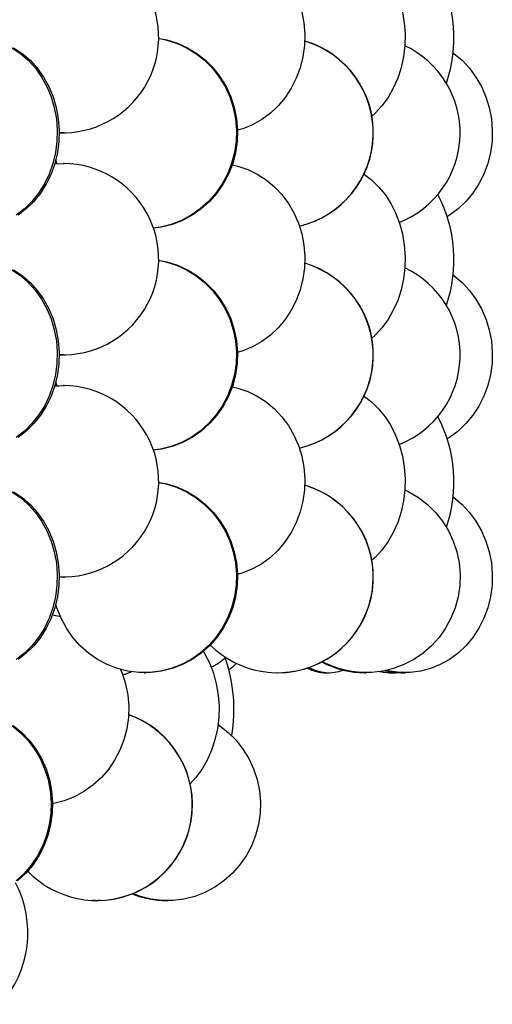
# Model space of a CAD drawing. Header units: millimetres. Extents: x 689 to 2936, y 194 to 2979.
# Tile 9 of 45: x 1118 to 1241, y 1252 to 1509. Entities that reach past the tile are written whole.
import ezdxf

# ---------------------------------------------------------------- set-up
doc = ezdxf.new("R2010")
doc.units = ezdxf.units.MM

msp = doc.modelspace()

# ---------------------------------------------------------------- linework, layer by layer
at = {"color": 7, "linetype": 'Continuous', "lineweight": 25}
for p, q in [((1129.2, 1479.49), (1128.07, 1479.51)), ((1129.2, 1479.49), (1129.38, 1479.49)), ((1126.88, 1471.36), (1129.38, 1471.49)), ((1126.89, 1471.38), (1129.2, 1471.49)), ((1129.38, 1471.49), (1129.2, 1471.49)), ((1129.2, 1421.49), (1128.07, 1421.51)), ((1129.2, 1421.49), (1129.38, 1421.49)), ((1126.88, 1413.36), (1129.38, 1413.49)), ((1126.89, 1413.38), (1129.2, 1413.49)), ((1129.38, 1413.49), (1129.2, 1413.49)), ((1129.2, 1363.49), (1128.07, 1363.51)), ((1129.2, 1363.49), (1129.38, 1363.49)), ((1150.3, 1338.49), (1150.57, 1338.49)), ((1185.08, 1338.49), (1185.12, 1338.49)), ((1197.76, 1338.49), (1198.53, 1338.49)), ((1207.99, 1338.49), (1208.18, 1338.49)), ((1214.49, 1338.49), (1215.1, 1338.49)), ((1217.96, 1338.49), (1218.37, 1338.49)), ((1137.5, 1278.99), (1136.87, 1279.01)), ((1137.5, 1278.99), (1137.85, 1278.99)), ((1137.85, 1278.99), (1137.92, 1278.99)), ((1137.92, 1278.99), (1138.27, 1278.99)), ((1138.89, 1279.01), (1138.13, 1278.99)), ((1155.99, 1278.99), (1155, 1279.02)), ((1155.99, 1278.99), (1156.13, 1278.99)), ((1156.13, 1278.99), (1156.38, 1278.99)), ((1156.38, 1278.99), (1156.52, 1278.99)), ((1157.5, 1279.02), (1156.52, 1278.99))]:
    msp.add_line(p, q, dxfattribs=at)
at = {"color": 7, "linetype": 'Continuous', "lineweight": 25, "flags": 128}
for points in [[(1207.75, 1526.6), (1209.59, 1525.22), (1211.46, 1523.43), (1213.16, 1521.36), (1214.65, 1519.06), (1215.91, 1516.56), (1216.92, 1513.88), (1217.68, 1511.08), (1218.17, 1508.18), (1218.38, 1505.23), (1218.31, 1502.27), (1217.96, 1499.34), (1217.34, 1496.48), (1216.45, 1493.74), (1215.31, 1491.14), (1213.93, 1488.74), (1212.34, 1486.55), (1210.55, 1484.62), (1209.71, 1483.86)], [(1191.39, 1511.08), (1191.95, 1508.18), (1192.19, 1505.23), (1192.11, 1502.27), (1191.71, 1499.34), (1191, 1496.48), (1189.98, 1493.74), (1188.67, 1491.14), (1187.09, 1488.74), (1185.26, 1486.55), (1183.21, 1484.62), (1180.96, 1482.96), (1178.55, 1481.61), (1176.01, 1480.58), (1174.63, 1480.17)], [(1153.96, 1504.24), (1156.22, 1503.79), (1158.95, 1502.92), (1161.56, 1501.73), (1164.02, 1500.22), (1166.28, 1498.43), (1168.33, 1496.36), (1170.13, 1494.06), (1171.65, 1491.56), (1172.87, 1488.88), (1173.79, 1486.08), (1174.37, 1483.18), (1174.63, 1480.23), (1174.54, 1477.27), (1174.12, 1474.34), (1173.37, 1471.48), (1172.3, 1468.74), (1170.92, 1466.14), (1169.26, 1463.74), (1167.34, 1461.55), (1165.18, 1459.62), (1162.81, 1457.96), (1160.27, 1456.61), (1157.6, 1455.58), (1154.83, 1454.88), (1152.64, 1454.58)], [(1115.71, 1501.73), (1117.94, 1500.22), (1120, 1498.43), (1121.86, 1496.36), (1123.49, 1494.06), (1124.87, 1491.56), (1125.98, 1488.88), (1126.81, 1486.08), (1127.35, 1483.18), (1127.58, 1480.23), (1127.5, 1477.27), (1127.12, 1474.34), (1126.44, 1471.48), (1125.46, 1468.74), (1124.21, 1466.14), (1122.7, 1463.74), (1120.95, 1461.55), (1118.99, 1459.62), (1116.84, 1457.96)], [(1116.19, 1501.73), (1118.42, 1500.22), (1120.48, 1498.43), (1122.34, 1496.36), (1123.97, 1494.06), (1125.36, 1491.56), (1126.47, 1488.88), (1127.3, 1486.08), (1127.83, 1483.18), (1128.06, 1480.23), (1127.99, 1477.27), (1127.6, 1474.34), (1126.92, 1471.48), (1125.95, 1468.74), (1124.7, 1466.14), (1123.19, 1463.74), (1121.44, 1461.55), (1119.48, 1459.62), (1117.33, 1457.96)], [(1153.96, 1504.2), (1155.95, 1503.79), (1158.68, 1502.92), (1161.29, 1501.73), (1163.75, 1500.22), (1166.01, 1498.43), (1168.06, 1496.36), (1169.86, 1494.06), (1171.38, 1491.56), (1172.6, 1488.88), (1173.52, 1486.08), (1174.1, 1483.18), (1174.36, 1480.23), (1174.27, 1477.27), (1173.85, 1474.34), (1173.1, 1471.48), (1172.03, 1468.74), (1170.65, 1466.14), (1168.99, 1463.74), (1167.06, 1461.55), (1164.9, 1459.62), (1162.54, 1457.96), (1160, 1456.61), (1157.33, 1455.58), (1154.56, 1454.88), (1152.63, 1454.61)], [(1230.89, 1500.38), (1231.1, 1500.22), (1233.25, 1498.43), (1235.19, 1496.36), (1236.89, 1494.06), (1238.33, 1491.56), (1239.49, 1488.88), (1240.35, 1486.08), (1240.91, 1483.18), (1241.15, 1480.23), (1241.07, 1477.27), (1240.67, 1474.34), (1239.96, 1471.48), (1238.94, 1468.74), (1237.64, 1466.14), (1236.07, 1463.74), (1234.24, 1461.55), (1232.2, 1459.62), (1229.96, 1457.96), (1229.43, 1457.63)], [(1127.52, 1471.43), (1127.5, 1471.48), (1127.2, 1472.48)], [(1173.25, 1471.12), (1174.7, 1470.79), (1177.29, 1469.92), (1179.77, 1468.73), (1182.11, 1467.22), (1184.26, 1465.43), (1186.21, 1463.36), (1187.91, 1461.06), (1189.36, 1458.56), (1190.53, 1455.88), (1191.39, 1453.08), (1191.95, 1450.18), (1192.19, 1447.23), (1192.11, 1444.27), (1191.71, 1441.34), (1191, 1438.48), (1189.98, 1435.74), (1188.67, 1433.14), (1187.09, 1430.74), (1185.26, 1428.55), (1183.21, 1426.62), (1180.96, 1424.96), (1178.55, 1423.61), (1176.01, 1422.58), (1174.63, 1422.17)], [(1207.75, 1468.6), (1209.59, 1467.22), (1211.46, 1465.43), (1213.16, 1463.36), (1214.65, 1461.06), (1215.91, 1458.56), (1216.92, 1455.88), (1217.68, 1453.08), (1218.17, 1450.18), (1218.38, 1447.23), (1218.31, 1444.27), (1217.96, 1441.34), (1217.34, 1438.48), (1216.45, 1435.74), (1215.31, 1433.14), (1213.93, 1430.74), (1212.34, 1428.55), (1210.55, 1426.62), (1209.71, 1425.86)], [(1153.96, 1446.2), (1155.95, 1445.79), (1158.68, 1444.92), (1161.29, 1443.73), (1163.75, 1442.22), (1166.01, 1440.43), (1168.06, 1438.36), (1169.86, 1436.06), (1171.38, 1433.56), (1172.6, 1430.88), (1173.52, 1428.08), (1174.1, 1425.18), (1174.36, 1422.23), (1174.27, 1419.27), (1173.85, 1416.34), (1173.1, 1413.48), (1172.03, 1410.74), (1170.65, 1408.14), (1168.99, 1405.74), (1167.06, 1403.55), (1164.9, 1401.62), (1162.54, 1399.96), (1160, 1398.61), (1157.33, 1397.58), (1154.56, 1396.88), (1152.63, 1396.61)], [(1153.96, 1446.24), (1156.22, 1445.79), (1158.95, 1444.92), (1161.56, 1443.73), (1164.02, 1442.22), (1166.28, 1440.43), (1168.33, 1438.36), (1170.13, 1436.06), (1171.65, 1433.56), (1172.87, 1430.88), (1173.79, 1428.08), (1174.37, 1425.18), (1174.63, 1422.23), (1174.54, 1419.27), (1174.12, 1416.34), (1173.37, 1413.48), (1172.3, 1410.74), (1170.92, 1408.14), (1169.26, 1405.74), (1167.34, 1403.55), (1165.18, 1401.62), (1162.81, 1399.96), (1160.27, 1398.61), (1157.6, 1397.58), (1154.83, 1396.88), (1152.64, 1396.58)], [(1115.71, 1443.73), (1117.94, 1442.22), (1120, 1440.43), (1121.86, 1438.36), (1123.49, 1436.06), (1124.87, 1433.56), (1125.98, 1430.88), (1126.81, 1428.08), (1127.35, 1425.18), (1127.58, 1422.23), (1127.5, 1419.27), (1127.12, 1416.34), (1126.44, 1413.48), (1125.46, 1410.74), (1124.21, 1408.14), (1122.7, 1405.74), (1120.95, 1403.55), (1118.99, 1401.62), (1116.84, 1399.96)], [(1116.19, 1443.73), (1118.42, 1442.22), (1120.48, 1440.43), (1122.34, 1438.36), (1123.97, 1436.06), (1125.36, 1433.56), (1126.47, 1430.88), (1127.3, 1428.08), (1127.83, 1425.18), (1128.06, 1422.23), (1127.99, 1419.27), (1127.6, 1416.34), (1126.92, 1413.48), (1125.95, 1410.74), (1124.7, 1408.14), (1123.19, 1405.74), (1121.44, 1403.55), (1119.48, 1401.62), (1117.33, 1399.96)], [(1230.89, 1442.38), (1231.1, 1442.22), (1233.25, 1440.43), (1235.19, 1438.36), (1236.89, 1436.06), (1238.33, 1433.56), (1239.49, 1430.88), (1240.35, 1428.08), (1240.91, 1425.18), (1241.15, 1422.23), (1241.07, 1419.27), (1240.67, 1416.34), (1239.96, 1413.48), (1238.94, 1410.74), (1237.64, 1408.14), (1236.07, 1405.74), (1234.24, 1403.55), (1232.2, 1401.62), (1229.96, 1399.96), (1229.43, 1399.63)], [(1127.52, 1413.43), (1127.5, 1413.48), (1127.2, 1414.48)], [(1173.25, 1413.12), (1174.7, 1412.79), (1177.29, 1411.92), (1179.77, 1410.73), (1182.11, 1409.22), (1184.26, 1407.43), (1186.21, 1405.36), (1187.91, 1403.06), (1189.36, 1400.56), (1190.53, 1397.88), (1191.39, 1395.08), (1191.95, 1392.18), (1192.19, 1389.23), (1192.11, 1386.27), (1191.71, 1383.34), (1191, 1380.48), (1189.98, 1377.74), (1188.67, 1375.14), (1187.09, 1372.74), (1185.26, 1370.55), (1183.21, 1368.62), (1180.96, 1366.96), (1178.55, 1365.61), (1176.01, 1364.58), (1174.63, 1364.17)], [(1207.75, 1410.6), (1209.59, 1409.22), (1211.46, 1407.43), (1213.16, 1405.36), (1214.65, 1403.06), (1215.91, 1400.56), (1216.92, 1397.88), (1217.68, 1395.08), (1218.17, 1392.18), (1218.38, 1389.23), (1218.31, 1386.27), (1217.96, 1383.34), (1217.34, 1380.48), (1216.45, 1377.74), (1215.31, 1375.14), (1213.93, 1372.74), (1212.34, 1370.55), (1210.55, 1368.62), (1209.71, 1367.86)], [(1153.96, 1388.2), (1155.95, 1387.79), (1158.68, 1386.92), (1161.29, 1385.73), (1163.75, 1384.22), (1166.01, 1382.43), (1168.06, 1380.36), (1169.86, 1378.06), (1171.38, 1375.56), (1172.6, 1372.88), (1173.52, 1370.08), (1174.1, 1367.18), (1174.36, 1364.23), (1174.27, 1361.27), (1173.85, 1358.34), (1173.1, 1355.48), (1172.03, 1352.74), (1170.65, 1350.14), (1168.99, 1347.74), (1167.06, 1345.55), (1164.9, 1343.62), (1162.54, 1341.96), (1160, 1340.61), (1157.33, 1339.58), (1154.56, 1338.88), (1151.73, 1338.53), (1148.87, 1338.53), (1146.04, 1338.88), (1143.27, 1339.58), (1140.6, 1340.61), (1138.06, 1341.96), (1135.7, 1343.62), (1133.54, 1345.55), (1131.61, 1347.74), (1129.95, 1350.14), (1128.57, 1352.74), (1127.5, 1355.48), (1127.2, 1356.48)], [(1153.96, 1388.24), (1156.22, 1387.79), (1158.95, 1386.92), (1161.56, 1385.73), (1164.02, 1384.22), (1166.28, 1382.43), (1168.33, 1380.36), (1170.13, 1378.06), (1171.65, 1375.56), (1172.87, 1372.88), (1173.79, 1370.08), (1174.37, 1367.18), (1174.63, 1364.23), (1174.54, 1361.27), (1174.12, 1358.34), (1173.37, 1355.48), (1172.3, 1352.74), (1170.92, 1350.14), (1169.26, 1347.74), (1167.34, 1345.55), (1165.18, 1343.62), (1162.81, 1341.96), (1160.27, 1340.61), (1157.6, 1339.58), (1154.83, 1338.88), (1152, 1338.53), (1150.57, 1338.49)], [(1218.31, 1386.26), (1219.39, 1385.73), (1221.9, 1384.22), (1224.21, 1382.43), (1226.29, 1380.36), (1228.13, 1378.06), (1229.68, 1375.56), (1230.93, 1372.88), (1231.86, 1370.08), (1232.46, 1367.18), (1232.72, 1364.23), (1232.63, 1361.27), (1232.2, 1358.34), (1231.43, 1355.48), (1230.34, 1352.74), (1228.94, 1350.14), (1227.24, 1347.74), (1225.28, 1345.55), (1223.08, 1343.62), (1220.67, 1341.96), (1218.08, 1340.61), (1215.35, 1339.58), (1212.53, 1338.88), (1209.64, 1338.53), (1206.73, 1338.53), (1203.84, 1338.88), (1201.02, 1339.58), (1198.29, 1340.61), (1196.75, 1341.37)], [(1115.71, 1385.73), (1117.94, 1384.22), (1120, 1382.43), (1121.86, 1380.36), (1123.49, 1378.06), (1124.87, 1375.56), (1125.98, 1372.88), (1126.81, 1370.08), (1127.35, 1367.18), (1127.58, 1364.23), (1127.5, 1361.27), (1127.12, 1358.34), (1126.44, 1355.48), (1125.46, 1352.74), (1124.21, 1350.14), (1122.7, 1347.74), (1120.95, 1345.55), (1118.99, 1343.62), (1116.84, 1341.96)], [(1116.19, 1385.73), (1118.42, 1384.22), (1120.48, 1382.43), (1122.34, 1380.36), (1123.97, 1378.06), (1125.36, 1375.56), (1126.47, 1372.88), (1127.3, 1370.08), (1127.83, 1367.18), (1128.06, 1364.23), (1127.99, 1361.27), (1127.6, 1358.34), (1126.92, 1355.48), (1125.95, 1352.74), (1124.7, 1350.14), (1123.19, 1347.74), (1121.44, 1345.55), (1119.48, 1343.62), (1117.33, 1341.96)], [(1230.89, 1384.38), (1231.1, 1384.22), (1233.25, 1382.43), (1235.19, 1380.36), (1236.89, 1378.06), (1238.33, 1375.56), (1239.49, 1372.88), (1240.35, 1370.08), (1240.91, 1367.18), (1241.15, 1364.23), (1241.07, 1361.27), (1240.67, 1358.34), (1239.96, 1355.48), (1238.94, 1352.74), (1237.64, 1350.14), (1236.07, 1347.74), (1234.24, 1345.55), (1232.2, 1343.62), (1229.96, 1341.96), (1227.56, 1340.61), (1225.03, 1339.58), (1222.4, 1338.88), (1219.72, 1338.53), (1217.02, 1338.53), (1214.34, 1338.88), (1213.47, 1339.07)], [(1126.31, 1353.66), (1128.04, 1353.29), (1128.36, 1353.21)], [(1165.72, 1344.06), (1166.02, 1343.56), (1167.3, 1341.06), (1168.33, 1338.38), (1169.1, 1335.58), (1169.59, 1332.68), (1169.8, 1329.73), (1169.73, 1326.77), (1169.38, 1323.84), (1168.75, 1320.98), (1167.85, 1318.24), (1166.69, 1315.64), (1165.29, 1313.24), (1163.67, 1311.05), (1162.25, 1309.49)], [(1144.11, 1339.33), (1144.49, 1338.38), (1145.4, 1335.58), (1145.98, 1332.68), (1146.23, 1329.73), (1146.14, 1326.77), (1145.73, 1323.84), (1144.98, 1320.98), (1143.92, 1318.24), (1142.56, 1315.64), (1140.92, 1313.24), (1139.02, 1311.05), (1136.89, 1309.12), (1134.55, 1307.46), (1132.04, 1306.11), (1129.4, 1305.08), (1126.67, 1304.38), (1126.35, 1304.32)], [(1146.99, 1338.73), (1145.14, 1338.08), (1144.66, 1337.94)], [(1147.04, 1338.72), (1145.2, 1338.08), (1144.67, 1337.92)], [(1214.49, 1338.49), (1213.32, 1338.53), (1211.67, 1338.74)], [(1115.73, 1324.72), (1117.92, 1322.93), (1119.89, 1320.86), (1121.62, 1318.56), (1123.09, 1316.06), (1124.27, 1313.38), (1125.16, 1310.58), (1125.72, 1307.68), (1125.97, 1304.73), (1125.88, 1301.77), (1125.48, 1298.84), (1124.75, 1295.98), (1123.72, 1293.24), (1122.39, 1290.64), (1120.79, 1288.24), (1118.93, 1286.05), (1116.85, 1284.12)], [(1116.1, 1324.72), (1118.29, 1322.93), (1120.26, 1320.86), (1121.99, 1318.56), (1123.46, 1316.06), (1124.64, 1313.38), (1125.53, 1310.58), (1126.09, 1307.68), (1126.34, 1304.73), (1126.26, 1301.77), (1125.85, 1298.84), (1125.12, 1295.98), (1124.09, 1293.24), (1122.76, 1290.64), (1121.16, 1288.24), (1119.3, 1286.05), (1117.22, 1284.12)], [(1169.55, 1324.97), (1169.91, 1324.72), (1172.19, 1322.93), (1174.25, 1320.86), (1176.06, 1318.56), (1177.6, 1316.06), (1178.83, 1313.38), (1179.75, 1310.58), (1180.34, 1307.68), (1180.6, 1304.73), (1180.51, 1301.77), (1180.09, 1298.84), (1179.33, 1295.98), (1178.25, 1293.24), (1176.87, 1290.64), (1175.19, 1288.24), (1173.25, 1286.05), (1171.08, 1284.12), (1168.7, 1282.46), (1166.14, 1281.11), (1163.45, 1280.08), (1160.66, 1279.38), (1157.81, 1279.03), (1154.94, 1279.03), (1152.09, 1279.38), (1149.3, 1280.08), (1147.28, 1280.82)]]:
    msp.add_lwpolyline(points, dxfattribs=at)
at = {"color": 7, "linetype": 'Continuous', "lineweight": 25}
for centre, radius, start, end in [((1129.07, 1504.5), 24.99, 267.7205, 89.2816), ((1194.79, 1504.37), 36.36, 340.9271, 27.8506), ((1185.1, 1479.49), 25, 283.1619, 73.5313), ((1185.05, 1479.49), 25, 283.2517, 73.434), ((1207.61, 1479.49), 25.15, 291.5569, 64.8366), ((1129.07, 1446.5), 24.99, 267.7205, 89.2816), ((1194.79, 1446.37), 36.36, 340.9271, 27.8506), ((1185.1, 1421.49), 25, 283.1619, 73.5313), ((1185.05, 1421.49), 25, 283.2517, 73.434), ((1207.61, 1421.49), 25.15, 291.5569, 64.8366), ((1129.07, 1388.5), 24.99, 267.7205, 89.2816), ((1194.79, 1388.37), 36.36, 340.9271, 27.8506), ((1185.08, 1363.49), 24.99, 225.3242, 73.4774), ((1185.1, 1363.49), 25, 270.0439, 73.5388), ((1156.12, 1361.11), 24.18, 298.8232, 309.2213), ((1133.48, 1328.96), 40.23, 350.136, 19.4894), ((1167.63, 1346.8), 8.84, 302.4048, 318.5728), ((1197.85, 1349.13), 10.64, 242.1203, 269.5155), ((1198.52, 1348.91), 10.4, 240.1635, 290.8673), ((1208.01, 1362.68), 24.19, 242.0225, 269.9735), ((1215.1, 1354.21), 15.73, 258.6823, 274.8601), ((1217.97, 1359.34), 20.85, 256.939, 269.9861), ((1137.85, 1304), 24.98, 223.9637, 70.4737), ((1137.87, 1303.99), 25.01, 270.113, 70.5382), ((1092.02, 1270.55), 27.89, 318.0631, 28.0348), ((1156.14, 1302.57), 23.58, 247.608, 269.981)]:
    msp.add_arc(centre, radius, start, end, dxfattribs=at)

doc.saveas('drawing.dxf')
